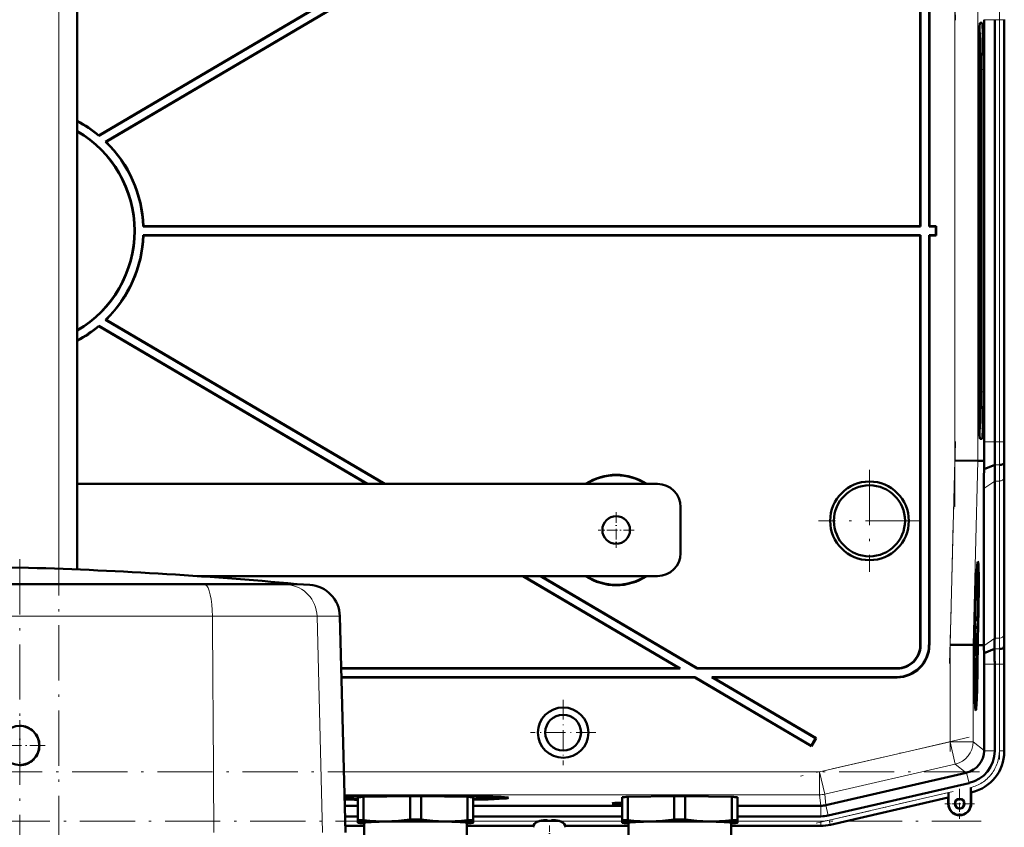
# Model space of a CAD drawing. Extents: x -1358 to 1757, y -1535 to 612.
# Tile 83 of 84: x 1401 to 1615, y 307 to 482. Entities that reach past the tile are written whole.
import ezdxf

# ---------------------------------------------------------------- set-up
doc = ezdxf.new("R2010")
doc.units = 0
doc.linetypes.add('DASHDOT', pattern=[18.5, 12, -3, 0.5, -3])

msp = doc.modelspace()

# ---------------------------------------------------------------- linework, layer by layer
at = {"color": 7, "linetype": 'DASHDOT', "lineweight": 18}
for p, q in [((1409.93, -290.12), (1409.93, 606.28)), ((1604.6, 482.34), (1603.33, 530.56)), ((1604.49, 376.6), (1604.49, 496.55)), ((1614.14, 491.61), (1614.14, 381.55)), ((1603.33, 342.59), (1604.6, 390.81)), ((1585.93, 384.67), (1585.93, 362.48)), ((1597.03, 373.58), (1574.83, 373.58)), ((1401.43, 365.25), (1401.43, 300.48)), ((1603.44, 323.51), (1603.44, 348.78)), ((1614.14, 344.31), (1614.14, 321.75)), ((1607.56, 326.57), (1570.96, 318.12)), ((1609.82, 319.07), (1192.83, 319.07)), ((1574.38, 307.92), (1605.69, 315.15)), ((1192.49, 308.36), (1610.17, 308.36))]:
    msp.add_line(p, q, dxfattribs=at)
at = {"color": 7, "lineweight": 18}
for p, q in [((1409.93, 363.16), (1409.93, 531.58)), ((1604.49, 386.66), (1604.49, 486.49)), ((1609.48, 386.6), (1609.48, 486.56)), ((1609.92, 481.73), (1610.39, 481.76)), ((1613.12, 482.43), (1610.82, 482.43)), ((1614.14, 482.43), (1613.12, 482.43)), ((1614.14, 482.43), (1614.14, 390.72)), ((1614.14, 482.43), (1615.14, 482.43)), ((1615.14, 482.43), (1615.14, 390.72)), ((1615.18, 482.43), (1615.14, 482.43)), ((1609.78, 479.69), (1609.89, 479.59)), ((1610.65, 471.58), (1610.1, 471.58)), ((1610.1, 401.58), (1610.65, 401.58)), ((1609.89, 393.57), (1609.78, 393.46)), ((1609.92, 391.42), (1610.39, 391.39)), ((1610.82, 390.72), (1613.12, 390.72)), ((1613.12, 390.72), (1614.14, 390.72)), ((1615.14, 390.72), (1614.14, 390.72)), ((1615.14, 390.72), (1615.18, 390.72)), ((1603.44, 346.67), (1604.49, 386.66)), ((1608.44, 346.61), (1609.48, 386.6)), ((1613.14, 385.75), (1614.17, 385.75)), ((1615.14, 348.77), (1615.14, 382.92)), ((1610.77, 380.57), (1613.12, 382.23)), ((1613.12, 382.23), (1614.14, 382.23)), ((1614.14, 348.09), (1614.14, 382.23)), ((1361.12, 359.66), (1441.74, 359.66)), ((1441.1, 359.85), (1441.74, 359.66)), ((1441.74, 359.66), (1459.63, 359.66)), ((1456.98, 359.85), (1459.63, 359.66)), ((1459.63, 359.66), (1464.42, 359.66)), ((1359.59, 352.86), (1443.27, 352.86)), ((1443.27, 352.86), (1443.36, 338.19)), ((1443.27, 352.86), (1465.98, 352.86)), ((1465.98, 352.86), (1467.18, 305.88)), ((1465.98, 352.86), (1470.95, 352.86)), ((1596.93, 346.57), (1597, 346.5)), ((1598.86, 346.64), (1598.93, 346.57)), ((1603.44, 325.61), (1603.44, 346.67)), ((1608.44, 325.61), (1608.44, 346.61)), ((1610.77, 346.43), (1613.12, 348.09)), ((1613.12, 348.09), (1614.14, 348.09)), ((1615.2, 346.58), (1615.16, 346.58)), ((1613.1, 345.75), (1614.12, 345.75)), ((1610.82, 342.43), (1613.12, 342.43)), ((1613.12, 342.43), (1614.14, 342.43)), ((1614.14, 342.43), (1615.14, 342.43)), ((1614.14, 323.63), (1614.14, 342.43)), ((1615.14, 342.43), (1615.18, 342.43)), ((1615.14, 342.43), (1615.14, 323.63)), ((1591.93, 341.58), (1592, 341.51)), ((1443.36, 338.19), (1443.4, 331.19)), ((1591.93, 339.58), (1591.86, 339.65)), ((1443.4, 331.19), (1443.56, 305.88)), ((1575.08, 319.07), (1603.44, 325.61)), ((1608.44, 325.61), (1603.44, 325.61)), ((1603.44, 325.61), (1604.56, 320.74)), ((1608.44, 325.61), (1610.82, 323.72)), ((1610.82, 323.63), (1613.12, 323.63)), ((1615.14, 323.63), (1614.14, 323.63)), ((1615.14, 323.63), (1615.18, 323.63)), ((1604.56, 320.74), (1576.2, 314.2)), ((1606.94, 318.85), (1604.56, 320.74)), ((1471.83, 319.07), (1575.08, 319.07)), ((1575.08, 319.07), (1576.2, 314.2)), ((1575.08, 319.07), (1575.08, 314.07)), ((1607.03, 318.87), (1607.55, 316.63)), ((1577.21, 308.57), (1603.08, 314.55)), ((1607.97, 314.65), (1608, 314.66)), ((1608, 314.66), (1608.01, 314.62)), ((1575.08, 314.07), (1471.96, 314.07)), ((1575.35, 311.69), (1575.08, 314.07)), ((1576.2, 314.2), (1576.47, 311.82)), ((1577.43, 307.6), (1603.05, 313.51)), ((1603.08, 312.12), (1603.01, 312.12)), ((1607.94, 312.12), (1608.01, 312.12)), ((1575.36, 311.69), (1575.36, 309.39)), ((1576.46, 311.81), (1576.98, 309.57)), ((1472.11, 308.36), (1474.87, 308.36)), ((1499.87, 308.36), (1514.26, 308.36)), ((1513.86, 308.25), (1516.4, 308.25)), ((1516.4, 308.25), (1516.43, 308.25)), ((1516.43, 308.25), (1519, 308.25)), ((1518.59, 308.36), (1532.25, 308.36)), ((1557.25, 308.36), (1575.36, 308.36)), ((1575.36, 307.36), (1575.36, 308.36)), ((1577.43, 307.6), (1577.21, 308.57)), ((1472.14, 307.36), (1476.22, 307.36)), ((1498.52, 307.36), (1512.98, 307.36)), ((1519.88, 307.36), (1533.6, 307.36)), ((1555.9, 307.36), (1575.36, 307.36)), ((1575.36, 307.36), (1575.36, 307.33)), ((1577.43, 307.6), (1577.44, 307.56))]:
    msp.add_line(p, q, dxfattribs=at)
at = {"color": 7, "lineweight": 50}
for p, q in [((1413.93, 363.01), (1413.93, 531.58)), ((1596.93, 437.58), (1596.93, 526.58)), ((1597, 437.51), (1597, 526.65)), ((1598.86, 526.51), (1598.86, 437.51)), ((1598.93, 526.58), (1598.93, 437.58)), ((1476.91, 491.58), (1418.64, 457.21)), ((1480.57, 491.58), (1420.08, 455.9)), ((1467.87, 486.33), (1418.64, 457.29)), ((1471.81, 486.33), (1420.2, 455.89)), ((1609.94, 481.76), (1610.39, 481.76)), ((1610.82, 390.72), (1610.82, 482.43)), ((1613.12, 482.43), (1613.12, 390.72)), ((1615.18, 390.72), (1615.18, 482.44)), ((1615.18, 482.43), (1615.18, 390.72)), ((1609.89, 479.58), (1609.78, 479.7)), ((1609.78, 479.59), (1609.89, 479.59)), ((1609.68, 401.58), (1609.68, 471.58)), ((1610.1, 471.58), (1610.1, 401.58)), ((1610.65, 471.58), (1610.65, 401.58)), ((1418.64, 457.29), (1418.64, 457.21)), ((1420.08, 455.9), (1420.2, 455.89)), ((1428.31, 437.58), (1428.24, 437.51)), ((1597, 437.51), (1428.24, 437.51)), ((1596.93, 437.58), (1428.31, 437.58)), ((1597, 437.51), (1596.93, 437.58)), ((1598.93, 437.58), (1598.86, 437.51)), ((1600.36, 437.51), (1598.86, 437.51)), ((1600.43, 437.58), (1598.93, 437.58)), ((1600.36, 437.51), (1600.43, 437.58)), ((1600.36, 435.65), (1600.36, 437.51)), ((1600.43, 435.58), (1600.43, 437.58)), ((1428.24, 435.65), (1597, 435.65)), ((1428.24, 435.65), (1428.31, 435.58)), ((1428.31, 435.58), (1596.93, 435.58)), ((1597, 435.65), (1596.93, 435.58)), ((1596.93, 435.58), (1596.93, 346.57)), ((1597, 435.65), (1597, 346.5)), ((1598.86, 346.64), (1598.86, 435.65)), ((1598.93, 435.58), (1598.86, 435.65)), ((1598.86, 435.65), (1600.36, 435.65)), ((1598.93, 346.57), (1598.93, 435.58)), ((1598.93, 435.58), (1600.43, 435.58)), ((1600.36, 435.65), (1600.43, 435.58)), ((1420.2, 417.26), (1420.08, 417.25)), ((1420.08, 417.25), (1480.57, 381.58)), ((1420.2, 417.26), (1480.71, 381.58)), ((1418.64, 415.94), (1476.91, 381.58)), ((1418.64, 415.86), (1418.64, 415.94)), ((1418.64, 415.86), (1476.77, 381.58)), ((1609.89, 393.57), (1609.78, 393.57)), ((1609.89, 393.57), (1609.78, 393.46)), ((1610.39, 391.39), (1609.94, 391.39)), ((1604.49, 386.66), (1609.48, 386.6)), ((1610.83, 386.58), (1609.48, 386.6)), ((1610.8, 384.78), (1610.83, 386.58)), ((1610.8, 384.78), (1613.14, 385.75)), ((1615.17, 386.15), (1615.2, 386.58)), ((1615.18, 349.51), (1615.18, 383.65)), ((1615.18, 349.51), (1615.18, 383.65)), ((1539.93, 381.58), (1413.93, 381.58)), ((1610.77, 346.58), (1610.77, 380.57)), ((1613.12, 348.09), (1613.12, 382.23)), ((1544.93, 376.58), (1544.93, 366.58)), ((1440, 361.58), (1539.93, 361.58)), ((1510.69, 361.58), (1544.6, 341.58)), ((1510.83, 361.58), (1544.86, 341.51)), ((1514.49, 361.58), (1548.52, 341.51)), ((1514.63, 361.58), (1548.54, 341.58)), ((1609.44, 362.94), (1609.25, 362.99)), ((1401.43, 359.85), (1361.75, 359.85)), ((1401.43, 359.85), (1372.61, 359.85)), ((1441.1, 359.85), (1401.43, 359.85)), ((1454.19, 359.85), (1401.43, 359.85)), ((1456.98, 359.85), (1441.1, 359.85)), ((1461.55, 359.85), (1454.19, 359.85)), ((1456.98, 359.85), (1461.69, 359.85)), ((1461.55, 359.85), (1461.69, 359.85)), ((1461.69, 359.85), (1464.42, 359.66)), ((1608.95, 354.69), (1608.94, 354.9)), ((1608.96, 355.49), (1608.96, 354.64)), ((1470.95, 352.86), (1472.18, 305.9)), ((1608.88, 352.83), (1608.85, 352.83)), ((1608.88, 352.76), (1608.85, 352.76)), ((1608.88, 352.76), (1608.88, 352.83)), ((1608.89, 352.71), (1608.88, 352.76)), ((1608.89, 353.52), (1608.9, 353.86)), ((1608.89, 353.67), (1608.89, 353.52)), ((1608.89, 353.03), (1608.89, 352.71)), ((1608.93, 352.99), (1608.89, 352.99)), ((1608.91, 352.27), (1608.93, 352.99)), ((1608.95, 354.69), (1608.93, 354.69)), ((1608.96, 354.64), (1608.93, 354.64)), ((1608.82, 351.14), (1608.8, 351.14)), ((1608.9, 351.78), (1608.82, 351.78)), ((1608.82, 351.14), (1608.83, 351.55)), ((1608.83, 351.55), (1608.82, 351.55)), ((1608.92, 350.05), (1608.82, 351.14)), ((1608.86, 351.83), (1608.83, 351.83)), ((1608.83, 351.55), (1608.83, 351.78)), ((1608.83, 351.55), (1608.92, 350.46)), ((1608.89, 352.71), (1608.85, 352.71)), ((1608.86, 352.32), (1608.86, 351.83)), ((1608.91, 352.27), (1608.86, 352.27)), ((1608.9, 351.78), (1608.91, 352.27)), ((1608.65, 349.08), (1608.7, 349.07)), ((1608.7, 349.07), (1608.65, 349.07)), ((1608.73, 348.57), (1608.68, 346.61)), ((1608.88, 349.8), (1608.76, 349.8)), ((1608.81, 349.61), (1608.76, 349.61)), ((1608.92, 350.05), (1608.77, 350.05)), ((1608.8, 347.78), (1608.81, 349.61)), ((1608.83, 349.61), (1608.81, 348.18)), ((1608.81, 349.61), (1608.83, 349.61)), ((1608.82, 349.8), (1608.82, 350.05)), ((1608.84, 348.67), (1608.82, 348.67)), ((1608.89, 348.53), (1608.85, 348.53)), ((1608.87, 347.83), (1608.89, 348.53)), ((1608.92, 350.46), (1608.92, 350.05)), ((1609.34, 346.6), (1609.4, 348.56)), ((1609.44, 348.56), (1609.39, 346.6)), ((1609.43, 346.6), (1609.49, 348.56)), ((1603.44, 346.67), (1608.44, 346.61)), ((1608.44, 346.61), (1608.59, 346.61)), ((1608.63, 348.06), (1608.59, 346.61)), ((1608.67, 348.06), (1608.63, 348.06)), ((1608.63, 348.06), (1608.67, 348.06)), ((1608.64, 346.61), (1608.67, 348.06)), ((1608.68, 346.61), (1608.64, 346.61)), ((1608.88, 346.79), (1608.69, 346.79)), ((1608.81, 346.74), (1608.69, 346.74)), ((1608.85, 347.38), (1608.7, 347.38)), ((1608.87, 347.33), (1608.7, 347.33)), ((1608.8, 347.78), (1608.71, 347.78)), ((1608.85, 347.38), (1608.8, 347.78)), ((1608.81, 348.18), (1608.84, 347.99)), ((1608.85, 347.88), (1608.85, 347.38)), ((1608.87, 347.83), (1608.85, 347.83)), ((1608.86, 344.91), (1608.88, 346.79)), ((1608.87, 347.33), (1608.87, 347.83)), ((1608.89, 346.79), (1608.87, 344.27)), ((1608.88, 346.79), (1608.89, 346.79)), ((1609.39, 346.6), (1609.34, 346.6)), ((1609.43, 346.59), (1609.81, 346.59)), ((1609.81, 346.59), (1610.77, 346.58)), ((1610.77, 346.43), (1610.77, 346.58)), ((1615.12, 346.15), (1615.16, 346.58)), ((1608.78, 345.56), (1608.69, 345.56)), ((1608.79, 344.32), (1608.7, 344.32)), ((1608.87, 344.27), (1608.7, 344.27)), ((1608.84, 345.21), (1608.79, 345.21)), ((1608.8, 344.81), (1608.79, 344.32)), ((1608.86, 344.32), (1608.79, 344.32)), ((1610.8, 344.8), (1613.1, 345.75)), ((1608.76, 343.73), (1608.7, 343.73)), ((1608.75, 342.92), (1608.71, 342.92)), ((1608.75, 342.92), (1608.76, 343.73)), ((1608.82, 342.07), (1608.75, 342.92)), ((1608.76, 343.73), (1608.86, 343.73)), ((1608.77, 343.19), (1608.85, 342.16)), ((1608.86, 343.18), (1608.77, 343.19)), ((1608.83, 341.88), (1608.82, 342.07)), ((1608.85, 342.16), (1608.84, 341.59)), ((1608.86, 343.73), (1608.86, 343.18)), ((1610.82, 323.72), (1610.82, 342.43)), ((1613.12, 323.63), (1613.12, 342.43)), ((1615.18, 323.43), (1615.18, 342.44)), ((1615.18, 323.63), (1615.18, 342.43)), ((1544.6, 341.58), (1471.24, 341.58)), ((1544.86, 341.51), (1471.25, 341.51)), ((1544.86, 341.51), (1544.6, 341.58)), ((1548.52, 341.51), (1548.54, 341.58)), ((1592, 341.51), (1548.52, 341.51)), ((1591.93, 341.58), (1548.54, 341.58)), ((1608.83, 341.88), (1608.73, 341.88)), ((1608.74, 340.94), (1608.81, 341.7)), ((1608.84, 341.59), (1608.75, 340.6)), ((1608.75, 340.57), (1608.83, 340.57)), ((1608.83, 340.02), (1608.76, 340.02)), ((1608.81, 341.7), (1608.83, 341.88)), ((1608.83, 340.57), (1608.83, 340.02)), ((1471.29, 339.65), (1548.01, 339.65)), ((1471.3, 339.58), (1547.99, 339.58)), ((1547.99, 339.58), (1548.01, 339.65)), ((1547.99, 339.58), (1573.31, 324.65)), ((1548.01, 339.65), (1573.28, 324.74)), ((1551.93, 339.58), (1551.67, 339.65)), ((1551.67, 339.65), (1591.86, 339.65)), ((1551.67, 339.65), (1574.23, 326.34)), ((1551.93, 339.58), (1591.93, 339.58)), ((1551.93, 339.58), (1574.33, 326.37)), ((1609.02, 334.14), (1608.82, 334.09)), ((1574.23, 326.34), (1573.28, 324.74)), ((1574.33, 326.37), (1573.31, 324.65)), ((1574.23, 326.34), (1574.33, 326.37)), ((1573.28, 324.74), (1573.31, 324.65)), ((1610.82, 323.72), (1610.82, 323.63)), ((1606.94, 318.85), (1576.47, 311.82)), ((1607.03, 318.87), (1606.94, 318.85)), ((1576.98, 309.57), (1607.55, 316.63)), ((1603.08, 314.55), (1603.08, 312.12)), ((1607.94, 315.67), (1607.94, 315.29)), ((1607.94, 312.12), (1607.94, 315.67)), ((1607.94, 315.29), (1607.95, 314.96)), ((1607.97, 314.65), (1608.01, 314.62)), ((1608.01, 314.62), (1608.21, 314.67)), ((1608.01, 314.62), (1608.21, 314.67)), ((1608.01, 314.62), (1608.01, 312.12)), ((1608.01, 312.12), (1608.01, 314.62)), ((1474.87, 308.52), (1474.87, 313.56)), ((1476.06, 313.62), (1486.19, 313.77)), ((1476.06, 308.57), (1476.06, 313.62)), ((1478.18, 313.65), (1478.18, 313.76)), ((1486.19, 308.72), (1486.19, 313.77)), ((1486.85, 313.89), (1486.85, 313.94)), ((1486.85, 313.94), (1486.85, 313.89)), ((1487.85, 313.94), (1487.85, 313.89)), ((1487.85, 313.89), (1487.85, 313.94)), ((1488.56, 313.77), (1498.69, 313.62)), ((1488.56, 308.72), (1488.56, 313.77)), ((1496.56, 313.76), (1496.56, 313.65)), ((1498.69, 308.57), (1498.69, 313.62)), ((1499.87, 308.52), (1499.87, 313.56)), ((1505.46, 313.41), (1505.53, 313.64)), ((1532.25, 308.51), (1532.25, 313.56)), ((1533.43, 313.62), (1543.56, 313.77)), ((1533.43, 308.57), (1533.43, 313.62)), ((1543.56, 308.72), (1543.56, 313.77)), ((1545.93, 313.77), (1556.06, 313.62)), ((1545.93, 308.72), (1545.93, 313.77)), ((1556.06, 308.57), (1556.06, 313.62)), ((1557.25, 308.51), (1557.25, 313.56)), ((1577.44, 307.56), (1603.01, 313.47)), ((1577.44, 307.56), (1603.01, 313.47)), ((1603.01, 313.47), (1603.05, 313.51)), ((1603.01, 312.12), (1603.01, 313.47)), ((1472.03, 311.69), (1474.87, 311.69)), ((1499.87, 311.69), (1532.25, 311.69)), ((1557.25, 311.69), (1575.35, 311.69)), ((1472.09, 309.39), (1474.87, 309.39)), ((1474.87, 308.52), (1474.87, 308.01)), ((1474.87, 308.01), (1474.87, 308)), ((1474.93, 307.98), (1474.87, 308)), ((1476.22, 302.62), (1476.22, 308.01)), ((1498.52, 308.01), (1498.52, 302.62)), ((1499.81, 307.98), (1499.87, 308)), ((1499.87, 309.39), (1532.25, 309.39)), ((1499.87, 308.01), (1499.87, 308.52)), ((1499.87, 308), (1499.87, 308.01)), ((1514.51, 308.41), (1514.5, 308.42)), ((1515.49, 308.56), (1515.66, 308.58)), ((1515.49, 308.56), (1515.66, 308.58)), ((1515.93, 308.56), (1515.93, 308.41)), ((1516.93, 308.56), (1516.93, 308.41)), ((1516.98, 308.58), (1516.95, 308.57)), ((1518.36, 308.42), (1518.35, 308.41)), ((1532.25, 308.51), (1532.25, 308.01)), ((1532.25, 308.01), (1532.25, 308)), ((1532.31, 307.98), (1532.25, 308)), ((1533.6, 303.28), (1533.6, 308.01)), ((1555.9, 308.01), (1555.9, 303.39)), ((1557.19, 307.98), (1557.25, 308)), ((1557.25, 309.39), (1575.36, 309.39)), ((1557.25, 308.01), (1557.25, 308.51)), ((1557.25, 308), (1557.25, 308.01)), ((1472.14, 307.33), (1476.22, 307.33)), ((1472.14, 307.33), (1476.22, 307.33)), ((1498.52, 307.33), (1512.97, 307.33)), ((1498.52, 307.33), (1512.97, 307.33)), ((1519.89, 307.33), (1533.6, 307.33)), ((1519.89, 307.33), (1533.6, 307.33)), ((1575.36, 307.33), (1555.9, 307.33)), ((1555.9, 307.33), (1575.36, 307.33))]:
    msp.add_line(p, q, dxfattribs=at)
at = {"color": 7, "linetype": 'DASHDOT', "lineweight": 18, "ltscale": 0.195001}
for p, q in [((1530.93, 375.48), (1530.93, 367.68)), ((1534.83, 371.58), (1527.03, 371.58))]:
    msp.add_line(p, q, dxfattribs=at)
at = {"color": 7, "linetype": 'DASHDOT', "lineweight": 18, "ltscale": 0.355368}
for p, q in [((1519.42, 334.68), (1519.42, 320.47)), ((1526.52, 327.58), (1512.31, 327.58))]:
    msp.add_line(p, q, dxfattribs=at)
at = {"color": 7, "linetype": 'DASHDOT', "lineweight": 18, "ltscale": 0.27625}
msp.add_line((1401.43, 330.3), (1401.43, 319.25), dxfattribs=at)
at = {"color": 7, "linetype": 'DASHDOT', "lineweight": 18, "ltscale": 0.276251}
msp.add_line((1406.95, 324.78), (1395.9, 324.78), dxfattribs=at)
at = {"color": 7, "linetype": 'DASHDOT', "lineweight": 18, "ltscale": 0.1625}
for p, q in [((1605.51, 315.37), (1605.51, 308.87)), ((1608.76, 312.12), (1602.26, 312.12))]:
    msp.add_line(p, q, dxfattribs=at)
at = {"color": 7, "linetype": 'DASHDOT', "lineweight": 18, "ltscale": 0.157961}
msp.add_line((1605.51, 315.28), (1605.51, 308.96), dxfattribs=at)
at = {"color": 7, "linetype": 'DASHDOT', "lineweight": 18, "ltscale": 0.157962}
msp.add_line((1608.67, 312.12), (1602.35, 312.12), dxfattribs=at)
at = {"color": 7, "linetype": 'DASHDOT', "lineweight": 18, "ltscale": 0.000946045}
msp.add_line((1515.43, 308.55), (1515.43, 308.59), dxfattribs=at)
at = {"color": 7, "linetype": 'DASHDOT', "lineweight": 18, "ltscale": 0.000746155}
msp.add_line((1517.43, 308.55), (1517.43, 308.58), dxfattribs=at)
at = {"color": 7, "linetype": 'DASHDOT', "lineweight": 18, "ltscale": 0.114896}
msp.add_line((1516.43, 307.39), (1516.43, 302.79), dxfattribs=at)
at = {"color": 7, "lineweight": 50}
for points in [[(1608.92, 353.75), (1608.91, 353.73), (1608.9, 353.51), (1608.89, 353.03)], [(1608.94, 352.98), (1608.92, 351.92), (1608.9, 351.78)], [(1608.91, 354.14), (1608.92, 354.23), (1608.92, 354.25)], [(1608.92, 354.25), (1608.93, 354.2), (1608.94, 354.04), (1608.94, 352.98)], [(1608.93, 352.99), (1608.93, 353.69), (1608.92, 353.74), (1608.92, 353.75)], [(1608.84, 348.67), (1608.87, 349.71), (1608.87, 349.78), (1608.88, 349.8)], [(1608.88, 349.31), (1608.86, 349.2), (1608.85, 348.54)], [(1608.9, 348.53), (1608.88, 347.47), (1608.87, 347.33)], [(1608.88, 349.8), (1608.89, 349.69), (1608.9, 349.51)], [(1608.89, 348.53), (1608.89, 349.2), (1608.88, 349.31)], [(1608.78, 345.56), (1608.8, 346.52), (1608.81, 346.69), (1608.81, 346.74)], [(1608.81, 346.74), (1608.83, 346.56), (1608.85, 345.67)], [(1608.79, 344.32), (1608.77, 344.83), (1608.78, 345.56)], [(1608.81, 346.25), (1608.8, 346.13), (1608.79, 345.55)], [(1608.79, 345.55), (1608.79, 344.88), (1608.8, 344.83), (1608.8, 344.81)], [(1608.84, 345.21), (1608.82, 346.17), (1608.81, 346.23), (1608.81, 346.25)], [(1607.95, 314.96), (1607.97, 314.67), (1607.97, 314.65), (1607.97, 314.65)], [(1481.12, 308.3), (1479.94, 308.3), (1478.77, 308.34), (1477.42, 308.43), (1476.06, 308.57)], [(1486.19, 308.72), (1484.9, 308.55), (1483.64, 308.42), (1482.38, 308.34), (1481.12, 308.3)], [(1493.62, 308.3), (1492.37, 308.34), (1491.11, 308.42), (1489.84, 308.55), (1488.56, 308.72)], [(1498.69, 308.57), (1497.33, 308.43), (1495.98, 308.34), (1494.8, 308.3), (1493.62, 308.3)], [(1515.43, 308.56), (1515.76, 308.58), (1515.88, 308.58), (1515.91, 308.57), (1515.92, 308.57), (1515.93, 308.56), (1515.93, 308.56), (1515.93, 308.56)], [(1515.43, 308.56), (1515.78, 308.58), (1515.89, 308.57), (1515.91, 308.57)], [(1515.88, 308.58), (1515.92, 308.57), (1515.92, 308.56), (1515.93, 308.56), (1515.93, 308.56), (1515.93, 308.56)], [(1515.88, 308.58), (1515.92, 308.57), (1515.92, 308.56), (1515.93, 308.56), (1515.93, 308.56), (1515.93, 308.56)], [(1517.43, 308.56), (1517.24, 308.57), (1517, 308.58), (1516.95, 308.57), (1516.93, 308.56), (1516.93, 308.56), (1516.93, 308.56), (1516.93, 308.56)], [(1517.43, 308.56), (1517.22, 308.58), (1516.99, 308.58)], [(1538.5, 308.3), (1537.32, 308.3), (1536.14, 308.34), (1534.8, 308.43), (1533.43, 308.57)], [(1543.56, 308.72), (1542.28, 308.55), (1541.01, 308.42), (1539.76, 308.34), (1538.5, 308.3)], [(1551, 308.3), (1549.74, 308.34), (1548.48, 308.42), (1547.22, 308.55), (1545.93, 308.72)], [(1556.06, 308.57), (1554.7, 308.43), (1553.36, 308.34), (1552.18, 308.3), (1551, 308.3)]]:
    msp.add_lwpolyline(points, dxfattribs=at)
for centre, radius in [((1585.93, 373.58), 8.54), ((1585.93, 373.58), 7.72), ((1530.93, 371.58), 3), ((1519.42, 327.58), 5.47), ((1519.42, 327.58), 3.88), ((1401.43, 324.78), 4.25), ((1605.51, 312.12), 1.07), ((1605.51, 312.12), 1)]:
    msp.add_circle(centre, radius, dxfattribs=at)
for centre, radius, start, end in [((1401.33, 436.58), 27, 50.1132, 62.1819), ((1401.33, 436.58), 26.93, 50.0084, 62.1035), ((1401.33, 436.58), 25.07, 300.1718, 59.8282), ((1401.33, 436.58), 25, 300.2649, 59.7351), ((1401.33, 436.58), 26.93, 1.9794, 45.8597), ((1401.33, 436.58), 27, 2.1226, 45.6654), ((1401.33, 436.58), 26.93, 314.1403, 358.0206), ((1401.33, 436.58), 27, 314.3346, 357.8774), ((1401.33, 436.58), 26.93, 297.8965, 309.9916), ((1401.33, 436.58), 27, 297.8181, 309.8868), ((2136.72, 390.68), 525.91, 179.9957, 180.4469), ((2033.18, 390.61), 420.07, 179.9858, 180.6638), ((1962.26, 390.63), 347.08, 179.9853, 180.6691), ((1863.63, 381.93), 250.51, 179.1277, 179.9315), ((1822.54, 383.4), 207.36, 179.1212, 179.9305), ((1530.93, 371.58), 12, 56.4427, 123.5573), ((1530.93, 371.58), 11.9, 57.2111, 122.7889), ((1912.16, 380.22), 301.39, 179.1332, 179.9321), ((1539.93, 376.58), 5, 0, 90), ((1539.93, 366.58), 5, 270, 360), ((1428.02, -589.29), 953.1, 91.59877, 95.2198), ((1374.84, -589.29), 953.1, 84.78019, 88.40123), ((1530.93, 371.58), 12, 236.4427, 303.5573), ((1530.93, 371.58), 11.9, 237.2111, 302.7889), ((1609.39, 362.88), 0.0805, 4.8393, 48.6176), ((1463.95, 352.68), 7, 1.5, 86.1683), ((1581.89, 353.12), 26.99, 359.3998, 0.6122), ((1609.08, 354.69), 0.129, 175.8658, 199.2161), ((1613.8, 352.21), 4.95, 179.4351, 184.4451), ((1611.73, 352.55), 2.88, 179.1341, 184.6358), ((1642.2, 348.36), 33.37, 179.4676, 180.647), ((1626.8, 348.28), 17.96, 179.1828, 181.286), ((1578.33, 348.92), 30.57, 359.2603, 1.093), ((1402.53, 349.76), 212.65, 359.1437, 359.9328), ((1822.4, 349.76), 207.22, 180.0687, 180.8785), ((1591.86, 346.64), 6.99, 269.9843, 0.0157), ((1591.93, 346.57), 5, 269.9843, 0.0157), ((1591.93, 346.57), 6.99, 269.9842, 0.0158), ((1592, 346.5), 5, 269.9843, 0.0157), ((1496, 343.45), 114.81, 0.6735, 1.491), ((1443.82, 348.29), 169.29, 359.1397, 359.9326), ((1257.85, 342.52), 357.33, 359.9869, 0.6511), ((1962.76, 342.52), 347.59, 179.3315, 180.0144), ((1630.78, 345.24), 21.94, 180.0813, 182.4019), ((1667.11, 346.17), 58.27, 180.4885, 181.2422), ((1608.99, 344.31), 0.129, 175.8658, 199.2161), ((1410.42, 342.49), 200.39, 359.9856, 0.6607), ((1328.71, 342.5), 284.4, 359.9866, 0.6543), ((1401.43, 324.77), 4.29, 45.0334, 89.9703), ((1401.42, 324.77), 4.29, 0.0629, 44.9767), ((1401.42, 324.78), 4.29, 315.0644, 0.0092), ((1605.82, 323.73), 5, 284.0551, 358.9536), ((1605.93, 323.63), 7.18, 282.9912, 0.0087), ((1606.19, 323.43), 8.99, 282.9916, 0.0084), ((1401.43, 324.78), 4.29, 270.0311, 315.0065), ((1605.51, 312.12), 2.5, 180, 0), ((1605.51, 312.12), 2.43, 180, 360), ((1605.51, 312.12), 2.5, 218.7594, 0), ((1605.51, 312.12), 1, 38.8023, 269.957), ((1514.23, 307.01), 1.3, 106.6015, 180), ((1514.23, 307.01), 1.3, 106.6015, 180), ((1516.43, 299.63), 9, 102.3778, 106.6015), ((1516.43, 299.63), 9, 102.3778, 106.6015), ((1516.43, 299.63), 8.99, 96.3893, 102.3497), ((1516.43, 299.63), 8.99, 96.3893, 102.3497), ((1516.43, 299.63), 8.99, 96.3893, 102.3497), ((1516.43, 299.63), 8.99, 96.3893, 102.3497), ((1515.92, 308.56), 0.0107, 9.5166, 69.863), ((1516.43, 298.51), 9.9, 87.106, 92.8938), ((1516.43, 298.52), 9.9, 87.1058, 92.8956), ((1516.43, 298.51), 9.9, 87.106, 92.8938), ((1516.43, 298.52), 9.9, 87.1058, 92.8956), ((1516.99, 304.78), 3.8, 83.4188, 87.715), ((1516.97, 304.54), 4.04, 83.5095, 86.8325), ((1516.43, 299.63), 8.99, 77.6508, 83.6103), ((1516.43, 299.63), 8.99, 77.6503, 83.6107), ((1516.43, 299.63), 8.99, 77.6508, 83.6103), ((1516.43, 299.63), 8.99, 77.6503, 83.6107), ((1516.43, 299.63), 9, 73.3984, 77.6222), ((1516.43, 299.63), 9, 73.3984, 77.6222), ((1518.63, 307.01), 1.3, 0, 73.3984), ((1518.63, 307.01), 1.3, 0, 73.3984), ((1575.36, 316.58), 7.19, 270.0004, 282.9993), ((1575.36, 316.58), 9.25, 270.0004, 282.9992), ((1575.36, 316.58), 9.25, 270.0004, 282.9992)]:
    msp.add_arc(centre, radius, start, end, dxfattribs=at)
at = {"color": 7, "lineweight": 18}
for centre, radius, start, end in [((2032.94, 390.61), 418.8, 179.9856, 180.6657), ((1998.75, 390.62), 383.61, 179.9854, 180.6681), ((1864.06, 381.93), 249.92, 179.1254, 179.9311), ((1844.24, 382.64), 229.1, 179.1224, 179.9306), ((1424.23, 349), 190.91, 359.1448, 359.9328), ((1444.16, 348.29), 169.99, 359.143, 359.9328), ((1328.52, 342.5), 285.63, 359.9869, 0.6516), ((1294.31, 342.51), 320.83, 359.987, 0.6502), ((1605.93, 323.63), 9.21, 282.9951, 0.005), ((1605.97, 323.63), 8.17, 341.479, 0.0467), ((1606, 323.59), 8.13, 322.0259, 341.626), ((1605.98, 323.58), 8.15, 302.6137, 322.2041), ((1605.94, 323.6), 8.18, 284.1355, 302.7235), ((1575.08, 319.07), 5, 270, 283), ((1575.36, 316.56), 8.2, 269.9878, 283.0122), ((1575.36, 316.58), 9.21, 270.0004, 282.9992)]:
    msp.add_arc(centre, radius, start, end, dxfattribs=at)
at = {"color": 7, "lineweight": 50}
for centre, major_axis, ratio, start_param, end_param in [((1609.94, 471.58), (0, 10.19), 0.026177, 0.001612, 1.570796), ((1610.39, 471.58), (0, 10.19), 0.026177, 4.712389, 6.283185), ((1609.89, 471.58), (0, 8.01), 0.026177, 6.256996, 6.283185), ((1609.89, 471.58), (0, 8.01), 0.026177, 4.712389, 6.256996), ((1609.94, 401.58), (0, 10.19), 0.026177, 1.570796, 3.139981), ((1609.89, 401.58), (0, 8.01), 0.026177, 3.167782, 4.712389), ((1610.39, 401.58), (0, 10.19), 0.026177, 3.141593, 4.712389), ((1609.89, 401.58), (0, 8.01), 0.026177, 3.141593, 3.167782), ((1614.17, 386.16), (1, 0), 0.414255, 4.715234, 6.251119), ((1609.06, 348.59), (0.42, 16.16), 0.026173, 0.002609, 1.541551), ((1609.06, 348.59), (0.42, 16.16), 0.026173, 4.711319, 6.285795), ((1609.06, 348.5), (-0.38, -14.44), 0.026173, 3.134978, 4.673197), ((1609.06, 348.59), (0.33, 12.78), 0.026173, 0.002734, 1.572781), ((1609.06, 348.59), (0.33, 12.78), 0.026173, 4.711319, 6.283528), ((1609.06, 348.5), (-0.38, -14.44), 0.026173, 1.576165, 3.056296), ((1609.01, 348.55), (0, -16.16), 0.026176, 4.833214, 6.28068), ((1609.01, 348.6), (0, 14.46), 0.026176, 1.709149, 3.149459), ((1609.01, 348.56), (0, -12.78), 0.026176, 4.865698, 6.280665), ((1608.55, 348.57), (-0.09, -10.11), 0.026177, 1.394496, 1.448849), ((1609.01, 348.56), (0, -12.78), 0.026176, 6.280665, 7.699987), ((1609.01, 348.55), (0, -16.16), 0.026176, 6.28068, 7.732162), ((1609.01, 348.6), (0, 14.46), 0.026176, 3.149459, 4.573351), ((1609.03, 348.57), (-0.14, -16.16), 0.026177, 1.448448, 1.448756), ((1608.55, 348.57), (-0.09, -10.11), 0.026177, 1.072075, 1.132318), ((1614.12, 346.16), (1, 0), 0.414215, 4.715229, 6.251119), ((1603.05, 314.54), (0, 1.03), 0.034024, 3.184364, 4.720253), ((1487.35, 313.41), (-20.18, 0), 0.026177, 4.73717, 5.578603), ((1487.35, 313.41), (-18.12, 0), 0.026177, 4.739988, 5.725324), ((1487.35, 313.41), (-16.2, 0), 0.026177, 3.143885, 5.960824), ((1487.35, 313.41), (-16.2, 0), 0.026177, 0.323731, 0.692378), ((1487.35, 313.41), (-18.12, 0), 0.026177, 0.559237, 0.811593), ((1487.35, 313.41), (-20.18, 0), 0.026177, 0.705954, 0.904523), ((1487.37, 313.41), (13.8, 0), 0.026177, 2.531934, 2.704054), ((1487.37, 313.41), (13.8, 0), 0.026177, 1.484737, 1.656856), ((1487.35, 313.41), (-20.18, 0), 0.026177, 3.143867, 4.687608), ((1487.35, 313.41), (-18.12, 0), 0.026177, 3.134523, 4.68479), ((1487.37, 313.41), (13.8, 0), 0.026177, 0.437539, 0.609658), ((1487.35, 313.41), (-20.18, 0), 0.026177, 2.240627, 3.143867), ((1487.35, 313.41), (-16.2, 0), 0.026177, 2.454681, 3.143885), ((1487.35, 313.41), (-18.12, 0), 0.026177, 2.334296, 3.134523), ((1540.34, 312.21), (10.3, 0), 0.026177, 3.1393, 3.808595), ((1540.34, 312.21), (10.3, 0), 0.026177, 2.47459, 3.1393), ((1544.75, 313.41), (13.8, 0), 0.026177, 2.531934, 2.704054), ((1544.75, 313.41), (13.8, 0), 0.026177, 1.484737, 1.656856), ((1544.75, 313.41), (13.8, 0), 0.026177, 0.437539, 0.609658), ((1575.35, 316.69), (4.97, 0.57), 0.999653, 4.598982, 4.601547), ((1575.35, 316.69), (-4.97, -0.57), 0.999653, 1.459955, 1.684204), ((1487.37, 308.36), (-13.8, 0), 0.026177, 5.673527, 5.845646), ((1487.37, 308.01), (12.5, 0), 0.026177, 6.185296, 9.424778), ((1487.37, 308.01), (12.5, 0), 0.026177, 3.141593, 3.239482), ((1487.37, 308.01), (12.5, 0), 0.026177, 3.239482, 3.610643), ((1487.37, 308.01), (11.15, 0), 0.026177, 0, 3.141593), ((1487.37, 308.36), (-13.8, 0), 0.026177, 4.626329, 4.798449), ((1487.37, 308.01), (12.5, 0), 0.026177, 5.814135, 6.185296), ((1487.37, 308.36), (-13.8, 0), 0.026177, 3.579132, 3.751251), ((1544.75, 308.36), (-13.8, 0), 0.026177, 5.673527, 5.845646), ((1544.75, 308.01), (12.5, 0), 0.026177, 6.185296, 9.424778), ((1544.75, 308.01), (12.5, 0), 0.026177, 3.141593, 3.239482), ((1544.75, 308.01), (12.5, 0), 0.026177, 3.239482, 3.610643), ((1544.75, 308.01), (11.15, 0), 0.026177, 0, 3.141593), ((1544.75, 308.36), (-13.8, 0), 0.026177, 4.626329, 4.798449), ((1544.75, 308.01), (12.5, 0), 0.026177, 5.814135, 6.185296), ((1544.75, 308.36), (-13.8, 0), 0.026177, 3.579132, 3.751251)]:
    msp.add_ellipse(centre, major_axis=major_axis, ratio=ratio, start_param=start_param, end_param=end_param, dxfattribs=at)
at = {"color": 7, "lineweight": 18}
for centre, major_axis, ratio, start_param, end_param in [((1614.14, 382.94), (1, 0), 0.707107, 4.712389, 6.248279), ((1441.63, 352.68), (0, -7), 0.234049, 1.596976, 3.074716), ((1459.18, 352.68), (0, -7), 0.972225, 1.596976, 3.074716), ((1614.14, 348.8), (1, 0), 0.707107, 4.712389, 6.248279), ((1603.44, 325.61), (3.11, 3.91), 0.999441, 4.04071, 5.384068)]:
    msp.add_ellipse(centre, major_axis=major_axis, ratio=ratio, start_param=start_param, end_param=end_param, dxfattribs=at)

doc.saveas('drawing.dxf')
